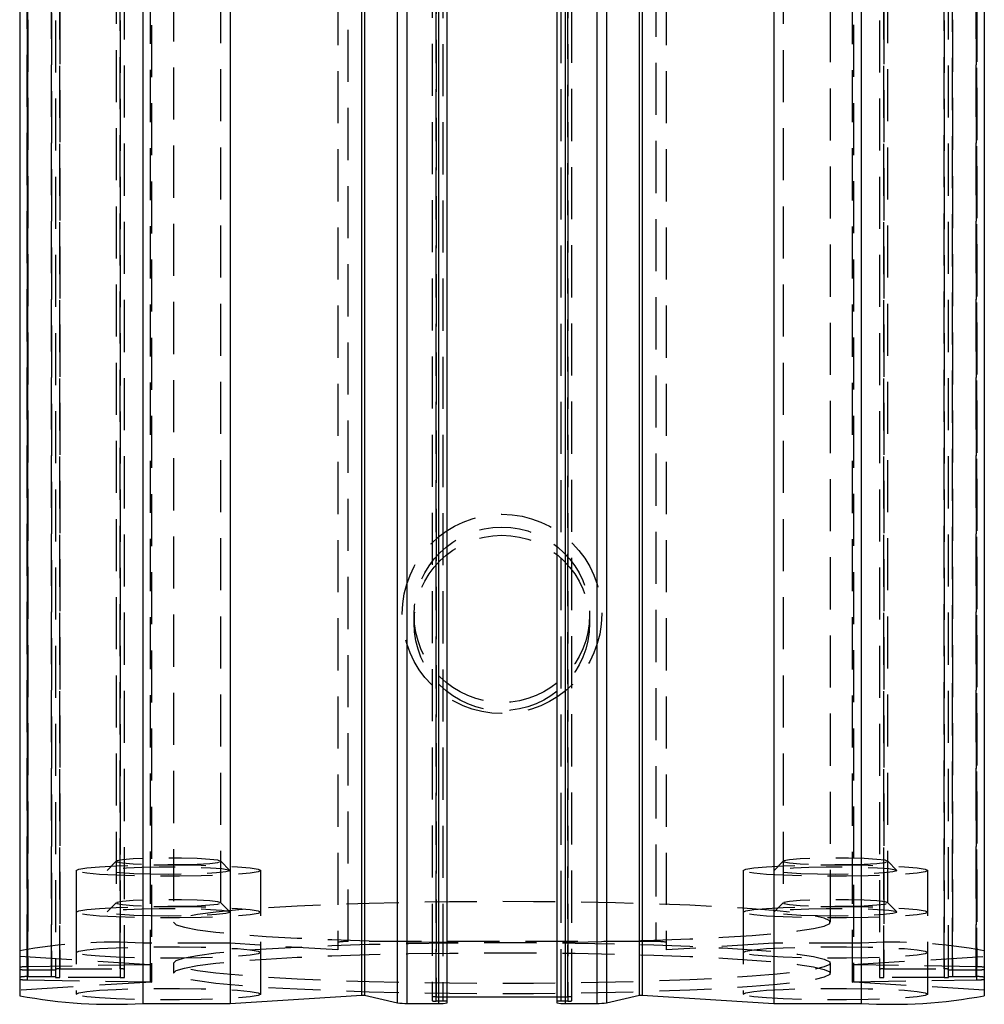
# Model space of a CAD drawing. Extents: x 121 to 968, y 26 to 742.
# Tile 7 of 12: x 875 to 922, y 430 to 478. Entities that reach past the tile are written whole.
import ezdxf

# ---------------------------------------------------------------- set-up
doc = ezdxf.new("R2010")
doc.units = 0
doc.header["$LTSCALE"] = 2
doc.linetypes.add('HIDDEN', pattern=[1.905, 1.27, -0.635])
doc.layers.get('0').update_dxf_attribs({"linetype": 'CONTINUOUS'})

msp = doc.modelspace()

# ---------------------------------------------------------------- linework, layer by layer
at = {"color": 7, "linetype": 'HIDDEN'}
for p, q in [((881.180786, 537.203957), (881.180786, 433.406611)), ((891.180786, 433.481489), (891.180786, 537.278836)), ((906.180786, 537.278836), (906.180786, 433.481489)), ((916.180786, 537.203957), (916.180786, 433.406611)), ((890.680786, 536.876564), (890.680786, 433.079218)), ((906.680787, 536.876564), (906.680787, 433.079218)), ((875.551377, 432.258447), (875.551377, 536.055793)), ((875.580786, 432.107185), (875.580786, 535.904531)), ((876.730785, 535.904531), (876.730785, 432.107185)), ((877.130786, 535.949771), (877.130786, 432.152425)), ((880.080786, 432.152425), (880.080786, 535.949771)), ((917.280786, 535.949771), (917.280786, 432.152425)), ((920.230786, 432.152425), (920.230786, 535.949771)), ((920.630787, 432.107185), (920.630787, 535.904531)), ((921.780786, 535.904531), (921.780786, 432.107185)), ((921.810195, 536.055793), (921.810195, 432.258447)), ((875.551377, 535.419439), (875.551377, 431.622093)), ((875.580786, 535.570701), (875.580786, 431.773354)), ((876.730785, 431.773354), (876.730785, 535.570701)), ((876.930787, 535.537948), (876.930787, 431.740602)), ((877.130786, 431.728114), (877.130786, 535.525461)), ((880.080786, 535.525461), (880.080786, 431.728114)), ((880.280786, 431.740602), (880.280786, 535.537948)), ((881.546174, 431.521853), (881.546174, 535.319199)), ((881.596053, 535.311331), (881.596053, 431.514)), ((915.765519, 431.514), (915.765519, 535.311331)), ((915.815399, 535.319199), (915.815399, 431.521853)), ((917.080787, 535.537948), (917.080787, 431.740602)), ((917.280786, 431.728114), (917.280786, 535.525461)), ((920.230786, 535.525461), (920.230786, 431.728114)), ((920.430786, 431.740602), (920.430786, 535.537948)), ((920.630787, 535.570701), (920.630787, 431.773354)), ((921.780786, 431.773354), (921.780786, 535.570701)), ((921.810195, 431.622093), (921.810195, 535.419439)), ((895.280786, 534.392958), (895.280786, 430.595611)), ((895.480786, 534.589504), (895.480786, 430.792158)), ((895.480786, 430.583124), (895.480786, 534.38047)), ((895.805786, 534.38047), (895.805786, 430.583124)), ((901.555786, 430.583124), (901.555786, 534.38047)), ((901.880786, 430.792158), (901.880786, 534.589504)), ((901.880786, 534.38047), (901.880786, 430.583124)), ((902.080786, 430.595611), (902.080786, 534.392958)), ((882.680785, 533.242484), (882.680785, 434.435402)), ((914.680787, 434.435402), (914.680787, 533.242484)), ((879.880786, 530.282338), (879.880786, 435.367648)), ((884.980786, 435.367648), (884.980786, 530.282338)), ((912.380786, 530.282338), (912.380786, 435.367648)), ((917.480786, 435.367648), (917.480786, 530.282338)), ((894.397786, 449.414049), (894.397786, 449.013521)), ((902.963786, 449.013521), (902.963786, 449.414049)), ((879.885775, 437.405501), (879.436655, 436.958139)), ((885.424917, 436.958139), (884.975798, 437.405501)), ((912.385774, 437.405501), (911.936655, 436.958139)), ((917.924917, 436.958139), (917.475798, 437.405501)), ((877.930787, 436.946427), (877.930787, 434.918527)), ((886.930787, 434.918527), (886.930787, 436.946427)), ((910.430786, 436.946427), (910.430786, 434.918527)), ((919.430785, 434.918527), (919.430785, 436.946427)), ((879.885775, 435.377588), (879.436655, 434.930225)), ((885.424917, 434.930225), (884.975798, 435.377588)), ((912.385774, 435.377588), (911.936655, 434.930225)), ((917.924917, 434.930225), (917.475798, 435.377588)), ((877.930787, 434.918527), (877.930787, 430.926313)), ((886.930787, 430.926313), (886.930787, 434.918527)), ((910.430786, 434.918527), (910.430786, 430.926313)), ((919.430785, 430.926313), (919.430785, 434.918527)), ((885.433835, 433.406611), (881.180786, 433.406611)), ((890.680786, 433.079218), (885.433835, 433.406611)), ((906.180786, 433.481489), (891.180786, 433.481489)), ((911.927738, 433.406611), (906.680787, 433.079218)), ((916.180786, 433.406611), (911.927738, 433.406611)), ((875.180787, 432.766845), (881.596053, 432.366555)), ((882.680785, 432.439302), (882.680785, 431.940277)), ((914.680787, 431.940277), (914.680787, 432.439302)), ((915.765519, 432.366555), (922.180785, 432.766845)), ((881.546174, 432.358687), (875.551377, 432.258447)), ((875.580786, 432.107185), (876.730785, 432.107185)), ((877.130786, 432.152425), (880.080786, 432.152425)), ((921.810195, 432.258447), (915.815399, 432.358687)), ((917.280786, 432.152425), (920.230786, 432.152425)), ((920.630787, 432.107185), (921.780786, 432.107185)), ((881.596053, 431.514), (875.180787, 431.113695)), ((875.551377, 431.622093), (881.546174, 431.521853)), ((876.730785, 431.773354), (875.580786, 431.773354)), ((880.080786, 431.728114), (877.130786, 431.728114)), ((922.180785, 431.113695), (915.765519, 431.514)), ((915.815399, 431.521853), (921.810195, 431.622093)), ((920.230786, 431.728114), (917.280786, 431.728114)), ((921.780786, 431.773354), (920.630787, 431.773354)), ((895.480786, 430.792158), (896.005786, 430.792158)), ((895.805786, 430.583124), (895.480786, 430.583124)), ((901.355786, 430.792158), (901.880786, 430.792158)), ((901.880786, 430.583124), (901.555786, 430.583124))]:
    msp.add_line(p, q, dxfattribs=at)
at = {"color": 7, "linetype": 'CONTINUOUS'}
for p, q in [((875.180787, 530.847986), (875.180787, 430.84832)), ((885.433835, 530.847986), (885.433835, 430.473928)), ((891.849102, 430.874233), (891.849102, 530.847986)), ((891.975185, 530.847986), (891.975185, 430.871119)), ((896.005786, 430.498888), (896.005786, 530.847986)), ((901.355786, 530.847986), (901.355786, 430.498888)), ((905.386387, 430.871119), (905.386387, 530.847986)), ((905.51247, 530.847986), (905.51247, 430.874233)), ((911.927738, 530.847986), (911.927738, 430.473928)), ((922.180785, 530.847986), (922.180785, 430.84832)), ((885.433835, 430.473928), (891.849102, 430.874233)), ((891.975185, 430.871119), (893.581487, 430.497055)), ((896.005786, 430.792158), (901.355786, 430.792158)), ((903.780085, 430.497055), (905.386387, 430.871119)), ((905.51247, 430.874233), (911.927738, 430.473928)), ((881.180786, 430.473928), (885.433835, 430.473928)), ((894.06445, 430.473928), (895.605786, 430.473928)), ((901.755786, 430.473928), (903.297123, 430.473928)), ((911.927738, 430.473928), (916.180786, 430.473928))]:
    msp.add_line(p, q, dxfattribs=at)
at = {"color": 8, "linetype": 'CONTINUOUS'}
for p, q in [((881.180786, 530.847986), (881.180786, 430.473928)), ((893.581487, 430.497055), (893.581487, 530.847986)), ((894.06445, 430.473928), (894.06445, 530.847986)), ((895.605786, 430.473928), (895.605786, 530.847986)), ((901.755786, 530.847986), (901.755786, 430.473928)), ((903.297123, 530.847986), (903.297123, 430.473928)), ((903.780085, 530.847986), (903.780085, 430.497055)), ((916.180786, 530.847986), (916.180786, 430.473928))]:
    msp.add_line(p, q, dxfattribs=at)
at = {"color": 7, "linetype": 'HIDDEN', "flags": 128}
for points in [[(877.930787, 436.946427), (878.061548, 437.013631), (878.446235, 437.076916), (879.062487, 437.132631), (879.874494, 437.177514), (880.835064, 437.20897), (881.888371, 437.225168), (882.973202, 437.225168), (884.026508, 437.20897), (884.987077, 437.177514), (885.799084, 437.132631), (886.415339, 437.076916), (886.800024, 437.013631), (886.930787, 436.946427), (886.800024, 436.879237), (886.415339, 436.815937), (885.799084, 436.760237), (884.987077, 436.715354), (884.026508, 436.683898), (882.973202, 436.667685), (881.888371, 436.667685), (880.835064, 436.683898), (879.874494, 436.715354), (879.062487, 436.760237), (878.446235, 436.815937), (878.061548, 436.879237), (877.930787, 436.946427)], [(884.980786, 437.395562), (884.84262, 437.447225), (884.443094, 437.493284), (883.825504, 437.528764), (883.056774, 437.549804), (882.220209, 437.554126), (881.406462, 437.541266), (880.703718, 437.512626), (880.188128, 437.47129), (879.915566, 437.421744), (879.915566, 437.369366), (880.188128, 437.31982), (880.703718, 437.278499), (881.406462, 437.249844), (882.220209, 437.236984), (883.056774, 437.241306), (883.825504, 437.262346), (884.443094, 437.297826), (884.84262, 437.343885), (884.980786, 437.395562)], [(910.430786, 436.946427), (910.561548, 437.013631), (910.946234, 437.076916), (911.562488, 437.132631), (912.374495, 437.177514), (913.335064, 437.20897), (914.38837, 437.225168), (915.473201, 437.225168), (916.526508, 437.20897), (917.487078, 437.177514), (918.299085, 437.132631), (918.915337, 437.076916), (919.300024, 437.013631), (919.430785, 436.946427), (919.300024, 436.879237), (918.915337, 436.815937), (918.299085, 436.760237), (917.487078, 436.715354), (916.526508, 436.683898), (915.473201, 436.667685), (914.38837, 436.667685), (913.335064, 436.683898), (912.374495, 436.715354), (911.562488, 436.760237), (910.946234, 436.815937), (910.561548, 436.879237), (910.430786, 436.946427)], [(917.480786, 437.395562), (917.34262, 437.447225), (916.943094, 437.493284), (916.325504, 437.528764), (915.556774, 437.549804), (914.720208, 437.554126), (913.906463, 437.541266), (913.203718, 437.512626), (912.688128, 437.47129), (912.415565, 437.421744), (912.415565, 437.369366), (912.688128, 437.31982), (913.203718, 437.278499), (913.906463, 437.249844), (914.720208, 437.236984), (915.556774, 437.241306), (916.325504, 437.262346), (916.943094, 437.297826), (917.34262, 437.343885), (917.480786, 437.395562)], [(882.430787, 436.759238), (881.54652, 436.767553), (880.740826, 436.791767), (880.085292, 436.829721), (879.638166, 436.878045), (879.439176, 436.932449), (879.506002, 436.98809), (879.83271, 437.040036), (880.390268, 437.083651), (881.129135, 437.115093), (881.983659, 437.131529), (882.877913, 437.131529), (883.732438, 437.115093), (884.471304, 437.083651), (885.028862, 437.040036), (885.35557, 436.98809), (885.422398, 436.932449), (885.223408, 436.878045), (884.776281, 436.829721), (884.120746, 436.791767), (883.315051, 436.767553), (882.430787, 436.759238)], [(914.930786, 436.759238), (914.046521, 436.767553), (913.240826, 436.791767), (912.585292, 436.829721), (912.138165, 436.878045), (911.939174, 436.932449), (912.006002, 436.98809), (912.33271, 437.040036), (912.890268, 437.083651), (913.629135, 437.115093), (914.483659, 437.131529), (915.377914, 437.131529), (916.232437, 437.115093), (916.971304, 437.083651), (917.528863, 437.040036), (917.855571, 436.98809), (917.922397, 436.932449), (917.723407, 436.878045), (917.27628, 436.829721), (916.620747, 436.791767), (915.815052, 436.767553), (914.930786, 436.759238)], [(884.980786, 435.367648), (884.84262, 435.419311), (884.443094, 435.46537), (883.825504, 435.50085), (883.056774, 435.52189), (882.220209, 435.526212), (881.406462, 435.513352), (880.703718, 435.484712), (880.188128, 435.443376), (879.915566, 435.39383), (879.915566, 435.341452), (880.188128, 435.291921), (880.703718, 435.250585), (881.406462, 435.22193), (882.220209, 435.20907), (883.056774, 435.213407), (883.825504, 435.234432), (884.443094, 435.269912), (884.84262, 435.315986), (884.980786, 435.367648)], [(882.680785, 434.435402), (882.812147, 434.307729), (883.204069, 434.182157), (883.850118, 434.060742), (884.739687, 433.945482), (885.858168, 433.838268), (887.187196, 433.740859), (888.70495, 433.654849), (890.386505, 433.581655), (892.204253, 433.522482), (894.128345, 433.4783), (896.127188, 433.449839), (898.167961, 433.437561), (900.217155, 433.441659), (902.241121, 433.462073), (904.206627, 433.498477), (906.081399, 433.550258), (907.834652, 433.616568), (909.4376, 433.696334), (910.863922, 433.78823), (912.090196, 433.890765), (913.096288, 434.002225), (913.865678, 434.120809), (914.385733, 434.244548), (914.647913, 434.371431), (914.647913, 434.499358), (914.385733, 434.626241), (913.865678, 434.749995), (913.096288, 434.868564), (912.090196, 434.980039), (910.863922, 435.082559), (909.4376, 435.174455), (907.834652, 435.254221), (906.081399, 435.320546), (904.206627, 435.372327), (902.241121, 435.408731), (900.217155, 435.429146), (898.167961, 435.433243), (896.127188, 435.420965), (894.128345, 435.392489), (892.204253, 435.348307), (890.386505, 435.289134), (888.70495, 435.21594), (887.187196, 435.129945), (885.858168, 435.032521), (884.739687, 434.925308), (883.850118, 434.810047), (883.204069, 434.688632), (882.812147, 434.56306), (882.680785, 434.435402)], [(917.480786, 435.367648), (917.34262, 435.419311), (916.943094, 435.46537), (916.325504, 435.50085), (915.556774, 435.52189), (914.720208, 435.526212), (913.906463, 435.513352), (913.203718, 435.484712), (912.688128, 435.443376), (912.415565, 435.39383), (912.415565, 435.341452), (912.688128, 435.291921), (913.203718, 435.250585), (913.906463, 435.22193), (914.720208, 435.20907), (915.556774, 435.213407), (916.325504, 435.234432), (916.943094, 435.269912), (917.34262, 435.315986), (917.480786, 435.367648)], [(877.930787, 434.918527), (878.061548, 434.985717), (878.446235, 435.049002), (879.062487, 435.104718), (879.874494, 435.1496), (880.835064, 435.181056), (881.888371, 435.197269), (882.973202, 435.197269), (884.026508, 435.181056), (884.987077, 435.1496), (885.799084, 435.104718), (886.415339, 435.049002), (886.800024, 434.985717), (886.930787, 434.918527), (886.800024, 434.851323), (886.415339, 434.788038), (885.799084, 434.732323), (884.987077, 434.68744), (884.026508, 434.655984), (882.973202, 434.639786), (881.888371, 434.639786), (880.835064, 434.655984), (879.874494, 434.68744), (879.062487, 434.732323), (878.446235, 434.788038), (878.061548, 434.851323), (877.930787, 434.918527)], [(882.430787, 434.731324), (881.54652, 434.739639), (880.740826, 434.763853), (880.085292, 434.801807), (879.638166, 434.850131), (879.439176, 434.904535), (879.506002, 434.960176), (879.83271, 435.012122), (880.390268, 435.055737), (881.129135, 435.087179), (881.983659, 435.103615), (882.877913, 435.103615), (883.732438, 435.087179), (884.471304, 435.055737), (885.028862, 435.012122), (885.35557, 434.960176), (885.422398, 434.904535), (885.223408, 434.850131), (884.776281, 434.801807), (884.120746, 434.763853), (883.315051, 434.739639), (882.430787, 434.731324)], [(910.430786, 434.918527), (910.561548, 434.985717), (910.946234, 435.049002), (911.562488, 435.104718), (912.374495, 435.1496), (913.335064, 435.181056), (914.38837, 435.197269), (915.473201, 435.197269), (916.526508, 435.181056), (917.487078, 435.1496), (918.299085, 435.104718), (918.915337, 435.049002), (919.300024, 434.985717), (919.430785, 434.918527), (919.300024, 434.851323), (918.915337, 434.788038), (918.299085, 434.732323), (917.487078, 434.68744), (916.526508, 434.655984), (915.473201, 434.639786), (914.38837, 434.639786), (913.335064, 434.655984), (912.374495, 434.68744), (911.562488, 434.732323), (910.946234, 434.788038), (910.561548, 434.851323), (910.430786, 434.918527)], [(914.930786, 434.731324), (914.046521, 434.739639), (913.240826, 434.763853), (912.585292, 434.801807), (912.138165, 434.850131), (911.939174, 434.904535), (912.006002, 434.960176), (912.33271, 435.012122), (912.890268, 435.055737), (913.629135, 435.087179), (914.483659, 435.103615), (915.377914, 435.103615), (916.232437, 435.087179), (916.971304, 435.055737), (917.528863, 435.012122), (917.855571, 434.960176), (917.922397, 434.904535), (917.723407, 434.850131), (917.27628, 434.801807), (916.620747, 434.763853), (915.815052, 434.739639), (914.930786, 434.731324)], [(882.680785, 432.439302), (882.812147, 432.56696), (883.204069, 432.692532), (883.850118, 432.813947), (884.739687, 432.929208), (885.858168, 433.036421), (887.187196, 433.13383), (888.70495, 433.21984), (890.386505, 433.293034), (892.204253, 433.352207), (894.128345, 433.396389), (896.127188, 433.42485), (898.167961, 433.437143), (900.217155, 433.433046), (902.241121, 433.412616), (904.206627, 433.376228), (906.081399, 433.324446), (907.834652, 433.258121), (909.4376, 433.178355), (910.863922, 433.08646), (912.090196, 432.98394), (913.096288, 432.872464), (913.865678, 432.753881), (914.385733, 432.630141), (914.647913, 432.503258), (914.647913, 432.375331), (914.385733, 432.248448), (913.865678, 432.124709), (913.096288, 432.006125), (912.090196, 431.894665), (910.863922, 431.79213), (909.4376, 431.700234), (907.834652, 431.620468), (906.081399, 431.554158), (904.206627, 431.502377), (902.241121, 431.465973), (900.217155, 431.445559), (898.167961, 431.441446), (896.127188, 431.453739), (894.128345, 431.482201), (892.204253, 431.526382), (890.386505, 431.585555), (888.70495, 431.658749), (887.187196, 431.744759), (885.858168, 431.842168), (884.739687, 431.949382), (883.850118, 432.064642), (883.204069, 432.186057), (882.812147, 432.311629), (882.680785, 432.439302)], [(877.930787, 432.954227), (878.061548, 433.021431), (878.446235, 433.084716), (879.062487, 433.140432), (879.874494, 433.185314), (880.835064, 433.21677), (881.888371, 433.232968), (882.973202, 433.232968), (884.026508, 433.21677), (884.987077, 433.185314), (885.799084, 433.140432), (886.415339, 433.084716), (886.800024, 433.021431), (886.930787, 432.954227), (886.800024, 432.887037), (886.415339, 432.823737), (885.799084, 432.768037), (884.987077, 432.723139), (884.026508, 432.691683), (882.973202, 432.675485), (881.888371, 432.675485), (880.835064, 432.691683), (879.874494, 432.723139), (879.062487, 432.768037), (878.446235, 432.823737), (878.061548, 432.887037), (877.930787, 432.954227)], [(882.680785, 431.940277), (882.812147, 432.067935), (883.204069, 432.193507), (883.850118, 432.314922), (884.739687, 432.430183), (885.858168, 432.537396), (887.187196, 432.634805), (888.70495, 432.720815), (890.386505, 432.794009), (892.204253, 432.853182), (894.128345, 432.897364), (896.127188, 432.925825), (898.167961, 432.938118), (900.217155, 432.934021), (902.241121, 432.913591), (904.206627, 432.877203), (906.081399, 432.825421), (907.834652, 432.759096), (909.4376, 432.67933), (910.863922, 432.587435), (912.090196, 432.484915), (913.096288, 432.373439), (913.865678, 432.254856), (914.385733, 432.131116), (914.647913, 432.004233), (914.647913, 431.876306), (914.385733, 431.749423), (913.865678, 431.625684), (913.096288, 431.5071), (912.090196, 431.39564), (910.863922, 431.293105), (909.4376, 431.201209), (907.834652, 431.121443), (906.081399, 431.055133), (904.206627, 431.003352), (902.241121, 430.966948), (900.217155, 430.946534), (898.167961, 430.942421), (896.127188, 430.954714), (894.128345, 430.983176), (892.204253, 431.027357), (890.386505, 431.08653), (888.70495, 431.159724), (887.187196, 431.245734), (885.858168, 431.343143), (884.739687, 431.450357), (883.850118, 431.565617), (883.204069, 431.687032), (882.812147, 431.812604), (882.680785, 431.940277)], [(910.430786, 432.954227), (910.561548, 433.021431), (910.946234, 433.084716), (911.562488, 433.140432), (912.374495, 433.185314), (913.335064, 433.21677), (914.38837, 433.232968), (915.473201, 433.232968), (916.526508, 433.21677), (917.487078, 433.185314), (918.299085, 433.140432), (918.915337, 433.084716), (919.300024, 433.021431), (919.430785, 432.954227), (919.300024, 432.887037), (918.915337, 432.823737), (918.299085, 432.768037), (917.487078, 432.723139), (916.526508, 432.691683), (915.473201, 432.675485), (914.38837, 432.675485), (913.335064, 432.691683), (912.374495, 432.723139), (911.562488, 432.768037), (910.946234, 432.823737), (910.561548, 432.887037), (910.430786, 432.954227)], [(877.930787, 430.926313), (878.061548, 430.993517), (878.446235, 431.056802), (879.062487, 431.112518), (879.874494, 431.1574), (880.835064, 431.188856), (881.888371, 431.205054), (882.973202, 431.205054), (884.026508, 431.188856), (884.987077, 431.1574), (885.799084, 431.112518), (886.415339, 431.056802), (886.800024, 430.993517), (886.930787, 430.926313), (886.800024, 430.859123), (886.415339, 430.795823), (885.799084, 430.740123), (884.987077, 430.695225), (884.026508, 430.663769), (882.973202, 430.647572), (881.888371, 430.647572), (880.835064, 430.663769), (879.874494, 430.695225), (879.062487, 430.740123), (878.446235, 430.795823), (878.061548, 430.859123), (877.930787, 430.926313)], [(910.430786, 430.926313), (910.561548, 430.993517), (910.946234, 431.056802), (911.562488, 431.112518), (912.374495, 431.1574), (913.335064, 431.188856), (914.38837, 431.205054), (915.473201, 431.205054), (916.526508, 431.188856), (917.487078, 431.1574), (918.299085, 431.112518), (918.915337, 431.056802), (919.300024, 430.993517), (919.430785, 430.926313), (919.300024, 430.859123), (918.915337, 430.795823), (918.299085, 430.740123), (917.487078, 430.695225), (916.526508, 430.663769), (915.473201, 430.647572), (914.38837, 430.647572), (913.335064, 430.663769), (912.374495, 430.695225), (911.562488, 430.740123), (910.946234, 430.795823), (910.561548, 430.859123), (910.430786, 430.926313)]]:
    msp.add_lwpolyline(points, dxfattribs=at)
at = {"color": 7, "linetype": 'CONTINUOUS', "flags": 128}
for points in [[(891.849102, 430.874233), (891.864842, 430.873831), (891.880588, 430.873443), (891.89634, 430.873056), (891.912098, 430.872669), (891.927861, 430.872281), (891.94363, 430.871894), (891.959405, 430.871506), (891.975185, 430.871119)], [(905.386387, 430.871119), (905.402167, 430.871506), (905.417942, 430.871894), (905.433711, 430.872281), (905.449475, 430.872669), (905.465232, 430.873056), (905.480984, 430.873443), (905.49673, 430.873831), (905.51247, 430.874233)]]:
    msp.add_lwpolyline(points, dxfattribs=at)
at = {"color": 7, "linetype": 'HIDDEN'}
for centre, radius in [((898.67934, 449.456888), 4.8611), ((898.674992, 449.415391), 4.277206), ((898.674992, 449.014863), 4.277206)]:
    msp.add_circle(centre, radius, dxfattribs=at)
for centre, radius, start, end in [((879.686674, 409.086065), 24.366397, 86.4845013, 100.6565955), ((891.056377, 431.453406), 2.031896, 86.4896857, 100.6522527), ((906.305195, 431.453406), 2.031896, 79.3477473, 93.5103143), ((917.674898, 409.086065), 24.366397, 79.3434045, 93.5154987), ((875.474633, 430.908241), 1.352385, 86.7468885, 102.5493227), ((875.481144, 433.727982), 1.623857, 259.3409127, 273.5179795), ((876.78056, 432.918837), 0.813177, 266.4907506, 280.6460386), ((877.080972, 431.342399), 0.811556, 86.4808598, 100.6645003), ((880.130601, 431.342399), 0.811556, 79.3354997, 93.5191402), ((884.323767, 414.911555), 17.666845, 98.8818437, 99.0456101), ((913.037805, 414.911555), 17.666845, 80.9543899, 81.1181563), ((917.230971, 431.342399), 0.811556, 86.4808598, 100.6645003), ((920.280601, 431.342399), 0.811556, 79.3354997, 93.5191402), ((920.581013, 432.918837), 0.813177, 259.3539614, 273.5092494), ((921.880429, 433.727982), 1.623857, 266.4820205, 280.6590873), ((921.886939, 430.908241), 1.352385, 77.4506773, 93.2531115), ((875.481095, 430.153332), 1.623086, 86.478637, 100.6624709), ((875.474683, 432.972916), 1.352999, 257.4542864, 273.2495024), ((876.78066, 430.963313), 0.811575, 79.3399177, 93.5232931), ((877.08102, 432.538915), 0.812326, 259.3422594, 273.5123805), ((880.130553, 432.538915), 0.812326, 266.4876195, 280.6577406), ((883.44543, 443.423124), 12.051865, 260.9329477, 261.1730022), ((913.916142, 443.423124), 12.051865, 278.8269978, 279.0670523), ((917.23102, 432.538915), 0.812326, 259.3422594, 273.5123805), ((920.280552, 432.538915), 0.812326, 266.4876195, 280.6577406), ((920.580912, 430.963313), 0.811575, 86.4767069, 100.6600823), ((921.880477, 430.153332), 1.623086, 79.3375291, 93.521363), ((921.886889, 432.972916), 1.352999, 266.7504976, 282.5457136), ((895.431011, 429.980529), 0.813153, 86.490615, 100.6462239), ((895.43102, 431.393934), 0.812336, 259.3423339, 273.5123225), ((895.855661, 429.77311), 0.811548, 79.3397088, 93.523444), ((901.505911, 429.77311), 0.811548, 86.476556, 100.6602912), ((901.930561, 429.980529), 0.813153, 79.3537761, 93.509385), ((901.930552, 431.393934), 0.812336, 266.4876775, 280.6576661)]:
    msp.add_arc(centre, radius, start, end, dxfattribs=at)
at = {"color": 7, "linetype": 'CONTINUOUS'}
for centre, radius, start, end in [((879.686674, 454.794474), 24.366397, 259.3434045, 273.5154987), ((917.674898, 454.794474), 24.366397, 266.4845013, 280.6565955), ((893.982239, 433.811618), 3.338702, 263.1060257, 271.4109642), ((895.705327, 432.096358), 1.62548, 266.4891228, 280.6519768), ((901.656245, 432.096358), 1.62548, 259.3480232, 273.5108772), ((903.379333, 433.811618), 3.338702, 268.5890358, 276.8939743)]:
    msp.add_arc(centre, radius, start, end, dxfattribs=at)

doc.saveas('drawing.dxf')
